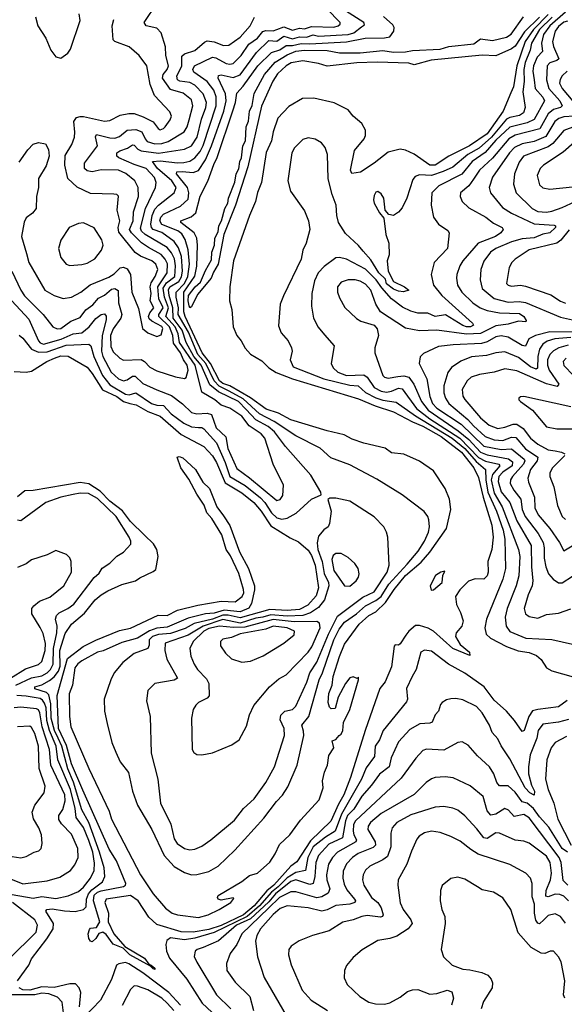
# Model space of a CAD drawing. Extents: x 1246230 to 1426786, y 660032 to 763141.
# Tile 48 of 256: x 1280988 to 1284118, y 683850 to 689511. Entities that reach past the tile are written whole.
import ezdxf

# ---------------------------------------------------------------- set-up
doc = ezdxf.new("R2010")
doc.units = 0

msp = doc.modelspace()

# ---------------------------------------------------------------- linework, layer by layer
at = {"layer": '0CON10XD'}
for points in [[(1280941.7, 688065), (1280994.3, 687955), (1281015, 687923.8), (1281122, 687815), (1281178.5, 687745), (1281203.4, 687733.4), (1281225, 687734.8), (1281281.8, 687778.2), (1281335, 687799.4), (1281367.9, 687842.1), (1281408.8, 687871.2), (1281440.9, 687909.1), (1281475, 687926.5), (1281515, 687961), (1281535.2, 687965.2), (1281553, 687953), (1281556.3, 687883.7), (1281575.2, 687815), (1281569, 687795), (1281525, 687732.4), (1281509.4, 687695), (1281511.3, 687631.3), (1281525, 687602), (1281564, 687564), (1281585, 687553.3), (1281685, 687557.1), (1281705, 687545.4), (1281735, 687513.3), (1281775, 687491.6), (1281883.1, 687456.9), (1281935, 687448.6), (1281945, 687454), (1281955.2, 687495), (1281949.8, 687525), (1281929.2, 687555), (1281912.5, 687595), (1281871.2, 687651.2), (1281867.3, 687695), (1281849, 687745), (1281787.7, 687805), (1281786.7, 687815), (1281812.5, 687855), (1281787, 687905), (1281781, 687975), (1281835.9, 688055), (1281836.7, 688106.7), (1281824.5, 688134.5), (1281801, 688161), (1281728.4, 688201.6), (1281688.5, 688228.5), (1281629.8, 688285), (1281618.4, 688305), (1281638.9, 688355), (1281641.7, 688405), (1281670.2, 688495), (1281668.9, 688545), (1281649.1, 688585), (1281597, 688627), (1281555, 688646.1), (1281455, 688648.1), (1281405, 688635.8), (1281375, 688641.2), (1281360, 688655), (1281360, 688685), (1281434.3, 688785), (1281423.3, 688836.7), (1281429.5, 688850.5), (1281505, 688831), (1281535, 688829.2), (1281561.7, 688838.3), (1281605, 688874.8), (1281655, 688879.8), (1281689.3, 688865), (1281707.9, 688825), (1281720.8, 688810.8), (1281765, 688797.3), (1281805, 688797.9), (1281840.3, 688809.7), (1281933.3, 688866.7), (1281951, 688895), (1281962.1, 688935), (1281983.4, 689015), (1281975, 689050.4), (1281927.7, 689087.7), (1281855, 689109), (1281808.5, 689175), (1281812.4, 689195), (1281836.1, 689225), (1281843.3, 689245), (1281828.4, 689305), (1281826, 689355), (1281800.4, 689435), (1281775, 689462.1), (1281715.4, 689475.4), (1281703.3, 689495), (1281778.4, 689605)], [(1280955, 687488.1), (1281025, 687484.2), (1281055, 687489.2), (1281144.4, 687545), (1281188.6, 687565), (1281225, 687577.3), (1281265.3, 687575.3), (1281375, 687512.4), (1281405, 687477.4), (1281463.1, 687383.1), (1281545, 687343.4), (1281585, 687316.4), (1281620.5, 687305), (1281657, 687297), (1281725, 687258.7), (1281795, 687230.8), (1281915, 687126.8), (1282045, 687056.7), (1282095, 687002.5), (1282118.5, 686965), (1282168.4, 686848.4), (1282265, 686790.2), (1282334, 686735), (1282375, 686686.1), (1282431.5, 686601.5), (1282541.2, 686531.2), (1282589, 686509), (1282645, 686460.5), (1282665, 686430.6), (1282686.3, 686375), (1282705.4, 686245), (1282691.8, 686198.2), (1282643.5, 686145), (1282595, 686119.2), (1282525, 686114.2), (1282425, 686119.1), (1282255, 686072.3), (1282185, 686087.4), (1282155, 686087.1), (1282095, 686064), (1281990.7, 686039.3), (1281938.7, 686011.3), (1281855, 685981.5), (1281785, 685977), (1281751.6, 685965), (1281731.9, 685945), (1281731.4, 685915), (1281723.5, 685896.5), (1281645, 685866.1), (1281580.8, 685815), (1281530.9, 685755), (1281511.2, 685715), (1281473.6, 685605), (1281474.5, 685535.5), (1281491.1, 685465), (1281518.1, 685355), (1281539.8, 685299.8), (1281565.6, 685245), (1281612.3, 685182.3), (1281635.3, 685075), (1281664.1, 684995), (1281746.1, 684856.1), (1281818.2, 684705), (1281875, 684642.5), (1281935, 684607.8), (1281975, 684594.7), (1282005, 684595.9), (1282075, 684613.2), (1282127.8, 684645), (1282225, 684737.3), (1282390.4, 684919.6), (1282463.1, 685016.9), (1282497.8, 685052.2), (1282529.6, 685100.4), (1282582, 685225), (1282619.8, 685395), (1282619.5, 685419.5), (1282608.7, 685455), (1282650, 685505), (1282709.1, 685715), (1282728, 685755), (1282793.7, 685946.3), (1282823.1, 686006.9), (1282853.6, 686046.4), (1282923.7, 686095), (1282975, 686141.4), (1283035, 686171.8), (1283065, 686194.6), (1283108.3, 686265), (1283215, 686380.7), (1283278.6, 686455), (1283315, 686512.5), (1283336.4, 686565), (1283342.1, 686595), (1283338.8, 686635), (1283332.5, 686655), (1283312.3, 686682.3), (1283185, 686779.5), (1283039.6, 686869.6), (1282885, 686952.4), (1282775, 686991.3), (1282715, 687047.6), (1282575, 687118.9), (1282451, 687201), (1282364.9, 687244.9), (1282271, 687331), (1282191.7, 687375), (1282134.7, 687404.7), (1282104.9, 687434.8), (1282057.2, 687535), (1282012.2, 687585), (1281957, 687715), (1281899.1, 687815), (1281900.5, 687855), (1281886.5, 687915), (1281886, 687945), (1281935, 687993.9), (1281954.1, 688035), (1281962.6, 688105), (1281956.8, 688186.8), (1281937.8, 688247.8), (1281919.1, 688279.1), (1281896.1, 688296.1), (1281803.8, 688333.8), (1281792.6, 688355), (1281798.5, 688375), (1281815, 688393), (1281912.2, 688437.8), (1281955, 688479.2), (1281960.3, 688515), (1281951.5, 688545), (1281888.2, 688625), (1281891.5, 688635), (1281922.2, 688637.8), (1281985, 688631.3), (1282015, 688643.9), (1282055.4, 688705), (1282089.6, 688785), (1282160.4, 688985), (1282173.5, 689045), (1282169.7, 689085), (1282127.9, 689175), (1282130.1, 689189.9), (1282145, 689193.7), (1282215, 689179.1), (1282255, 689194.4), (1282347.9, 689322.1), (1282419.3, 689390.7), (1282465, 689387.1), (1282505, 689415.4), (1282555, 689400.8), (1282595, 689412.8), (1282635, 689409.3), (1282675, 689423), (1282705, 689416.6), (1282875.1, 689424.9), (1282907.9, 689435), (1282951.3, 689468.7), (1282968.8, 689481.2), (1282965.4, 689495), (1282838.5, 689575)], [(1280983.8, 687696.2), (1281005, 687680), (1281056.1, 687616.1), (1281095, 687599.9), (1281145, 687601.8), (1281255, 687639.7), (1281385, 687645.4), (1281396, 687636), (1281413.7, 687575), (1281464.1, 687465), (1281505, 687412), (1281595, 687357.9), (1281616, 687354), (1281655, 687365.2), (1281745, 687303.8), (1281775, 687294.2), (1281815, 687292.8), (1281858.9, 687245), (1281931.8, 687191.8), (1281975, 687169.9), (1282015, 687165.9), (1282035, 687165.7), (1282045, 687158.8), (1282118.9, 687078.9), (1282168.8, 686965), (1282195, 686884.4), (1282282.8, 686832.8), (1282371.5, 686761.5), (1282396.8, 686735), (1282435, 686676), (1282465, 686647.1), (1282495, 686638.9), (1282525.2, 686644.8), (1282576.9, 686673.1), (1282665, 686754.3), (1282720, 686780), (1282718.8, 686795), (1282661.3, 686891.3), (1282515, 687056.8), (1282451.7, 687141.7), (1282415, 687171.8), (1282345, 687209.9), (1282289.6, 687269.6), (1282245, 687315.3), (1282131, 687371), (1282080.5, 687410.5), (1282030.6, 687525), (1281989.3, 687575), (1281944.1, 687655), (1281922, 687725), (1281869.6, 687795), (1281868.4, 687855), (1281846.7, 687925), (1281843.4, 687956.6), (1281851.4, 687975), (1281903.1, 688005), (1281917.9, 688032.1), (1281923.4, 688065), (1281918.3, 688148.3), (1281899.5, 688199.5), (1281875.6, 688235.6), (1281805, 688286.8), (1281755, 688305.2), (1281744.8, 688315), (1281741.2, 688335), (1281748, 688385), (1281765, 688421.4), (1281785, 688444.8), (1281875.9, 688515), (1281886.3, 688546.3), (1281862.7, 688585), (1281779.5, 688655), (1281750, 688695), (1281795, 688699.8), (1281895, 688687.4), (1281930.6, 688689.4), (1281965, 688696.3), (1281995, 688715.6), (1282025, 688752.3), (1282042.4, 688787.6), (1282117.7, 689015), (1282116.6, 689066.6), (1282102.8, 689105), (1282065, 689155.2), (1281988.2, 689208.2), (1281983.1, 689225), (1281991.4, 689245), (1282095, 689294.8), (1282115, 689291.7), (1282175, 689259.1), (1282195, 689254.8), (1282215, 689259.4), (1282259.5, 689305), (1282305, 689370), (1282354.2, 689405), (1282385, 689442.6), (1282402.1, 689447.9), (1282445, 689446.6), (1282466.2, 689455), (1282505, 689470.1), (1282555, 689449.6), (1282595, 689461.9), (1282625, 689457.8), (1282665, 689471.9), (1282792.2, 689467.8), (1282818.6, 689475), (1282828.9, 689485), (1282828.5, 689495), (1282753.5, 689573.5)], [(1281077.6, 689527.6), (1281091.9, 689475), (1281138.8, 689405), (1281167.5, 689335), (1281195, 689297.5), (1281225, 689290), (1281265, 689317.5), (1281278.8, 689341.2), (1281334.3, 689505), (1281329.5, 689545)], [(1284025, 689539.4), (1283939.7, 689455), (1283893, 689385), (1283845.3, 689245), (1283825.5, 689125), (1283810.3, 689090.3), (1283766.1, 688985), (1283673.4, 688855), (1283572.3, 688785), (1283454.1, 688725.9), (1283375.3, 688675), (1283343.8, 688673.8), (1283255, 688737.8), (1283205, 688760.8), (1283175, 688765.7), (1283105, 688749.2), (1283024.3, 688685), (1282945.5, 688634.5), (1282896.4, 688626.4), (1282889.1, 688645), (1282910.9, 688759.1), (1282966.4, 688825), (1282975.5, 688845), (1282974.6, 688874.6), (1282954, 688914), (1282905, 688955.4), (1282875, 688993.1), (1282795, 689032.7), (1282678.8, 689058.8), (1282613, 689057), (1282535, 689012.3), (1282472, 688945), (1282444.7, 688865), (1282435.6, 688814.4), (1282403.9, 688746.1), (1282376.8, 688575), (1282353.8, 688516.2), (1282343.5, 688465), (1282308.9, 688385), (1282216.2, 688125), (1282194.7, 687975), (1282193.8, 687893.8), (1282206.5, 687845), (1282215.4, 687745), (1282235, 687694.2), (1282260.5, 687665), (1282283.1, 687623.1), (1282315, 687587.5), (1282380.1, 687550.1), (1282419.9, 687509.9), (1282462, 687482), (1282555, 687446.1), (1282935, 687330.3), (1283030.4, 687290.4), (1283135, 687256.3), (1283245, 687197.9), (1283305, 687173.4), (1283409, 687115), (1283526.1, 687025), (1283598.4, 686935), (1283625, 686879.3), (1283651.1, 686765), (1283701, 686605), (1283708.7, 686535), (1283700.5, 686465), (1283677.7, 686395), (1283680, 686335), (1283675, 686314), (1283655, 686294.4), (1283605, 686295.6), (1283567.3, 686282.7), (1283517.6, 686232.4), (1283493.1, 686195), (1283497.8, 686147.8), (1283521.7, 686101.7), (1283535.5, 686055), (1283527.9, 686025), (1283496.9, 685985), (1283492.9, 685965), (1283518.6, 685918.6), (1283572.1, 685875), (1283575.3, 685854.7), (1283476.4, 685895), (1283365, 685995.8), (1283335, 686012.9), (1283285, 686027.8), (1283262, 686028), (1283224, 685996), (1283206.8, 685973.2), (1283175, 685922.5), (1283165, 685914.2), (1283145, 685916.7), (1283140.6, 685909.4), (1283125, 685790), (1283088.6, 685705), (1283057.8, 685665), (1282973.6, 685425), (1282889.6, 685155), (1282851, 685055), (1282819.3, 685000.7), (1282775, 684902.6), (1282659.6, 684790.4), (1282580.4, 684669.6), (1282546.1, 684643.9), (1282448.8, 684535), (1282407.9, 684502.1), (1282335, 684415.5), (1282274.6, 684365), (1282145, 684302.7), (1282075, 684280.2), (1281985, 684265.1), (1281915, 684266.3), (1281775, 684309.5), (1281730.4, 684350.4), (1281668.9, 684445), (1281625, 684476.7), (1281484.8, 684455.2), (1281476.2, 684435), (1281497.9, 684375), (1281496, 684325), (1281528.4, 684255), (1281592.8, 684182.8), (1281704.5, 684115), (1281730.2, 684080.2), (1281743.3, 684075), (1281765, 684058), (1281765, 684051.2), (1281755, 684054.6), (1281739.4, 684069.4), (1281620.4, 684135), (1281582.9, 684172.9), (1281525, 684196.8), (1281485, 684251.8), (1281465, 684264.5), (1281442.9, 684257.1), (1281425, 684228), (1281405, 684210), (1281395, 684212.5), (1281385, 684228.8), (1281380.7, 684255), (1281388.8, 684281.2), (1281395, 684287.3), (1281428.9, 684291.1), (1281448.7, 684325), (1281411.2, 684445), (1281415, 684477.4), (1281433.9, 684495), (1281455, 684503.2), (1281585, 684527.6), (1281596.5, 684535), (1281597.3, 684545), (1281544.8, 684675), (1281502, 684742), (1281350.5, 685080.5), (1281285, 685233.2), (1281257.1, 685337.1), (1281211.6, 685435), (1281202.6, 685625), (1281262.2, 685837.8), (1281352.2, 685907.8), (1281425, 685944), (1281560.9, 685999.1), (1281625, 686012), (1281782.6, 686087.4), (1281835, 686085.9), (1281894.5, 686115.5), (1282012.1, 686145), (1282145, 686168.2), (1282226.2, 686163.8), (1282266.1, 686195), (1282274.9, 686215), (1282274.6, 686235), (1282247.3, 686327.3), (1282198.5, 686428.5), (1282174.3, 686464.3), (1282148.5, 686548.5), (1282092.4, 686642.4), (1282063, 686675), (1282048.7, 686718.7), (1282005, 686782.3), (1281959.5, 686869.5), (1281913.2, 686935), (1281892.5, 686995), (1281905, 687000), (1281925, 686992.5), (1281997.5, 686925), (1282041, 686851), (1282077.6, 686815), (1282121, 686711), (1282158.5, 686658.5)], [(1284125, 689554.3), (1284035.3, 689475), (1283997.4, 689425), (1283985.9, 689375.9), (1283993, 689327), (1283962.2, 689295), (1283940.2, 689245), (1283937.2, 689215), (1283944.2, 689165), (1283950.4, 689115), (1283994.2, 689065), (1284004.2, 689045), (1283945, 688936.5), (1283905, 688917.2), (1283805, 688893.6), (1283725, 688817.9), (1283663.4, 688746.6), (1283587.9, 688695), (1283528.1, 688621.9), (1283396.2, 688555), (1283356, 688515), (1283352.3, 688445), (1283366.4, 688375), (1283395, 688335.7), (1283447.9, 688297.9), (1283456, 688285), (1283445.5, 688195), (1283369.4, 688115), (1283352.4, 688045), (1283365.2, 687985), (1283413.2, 687925), (1283589.5, 687765), (1283595.7, 687755), (1283579.1, 687745), (1283555, 687744.6), (1283535, 687752.2), (1283435, 687813.1), (1283375, 687804.6), (1283332.6, 687822.6), (1283275, 687823.5), (1283235, 687834.2), (1283187.8, 687857.8), (1283125, 687905.9), (1283068.8, 687968.8), (1283036.9, 688015), (1282975, 688075.6), (1282865, 688133.4), (1282825, 688143.9), (1282805, 688142.1), (1282737.7, 688092.3), (1282703.9, 688056.1), (1282681.4, 688008.6), (1282667.1, 687937.1), (1282664.6, 687864.6), (1282675.6, 687795), (1282703.8, 687743.8), (1282739.1, 687699.1), (1282794.4, 687635), (1282777.1, 687535), (1282789.6, 687509.6), (1282815.4, 687485), (1282865, 687464.6), (1282965, 687469.4), (1282985.1, 687455.1), (1283025, 687395.2), (1283065.9, 687374.1), (1283095, 687370.1), (1283125, 687374.9), (1283165, 687391.3), (1283185, 687387.6), (1283267.9, 687275), (1283345, 687215.1), (1283516.8, 687105), (1283625, 686993.8), (1283665, 686972.5), (1283741.2, 686955), (1283747.3, 686945), (1283704.5, 686895.5), (1283697.2, 686865), (1283715, 686788.4), (1283760.5, 686710.5), (1283853.9, 686465), (1283861.5, 686425), (1283855.8, 686314.2), (1283840, 686255), (1283788.5, 686125), (1283777.3, 686075), (1283783.8, 686025), (1283804.2, 685994.2), (1283896.2, 685955), (1284045, 685948.2), (1284165, 685920.5)], [(1280942.9, 687895), (1281039.7, 687789.7), (1281095.3, 687665), (1281105, 687653.4), (1281125, 687645.6), (1281226.7, 687673.3), (1281295, 687703.9), (1281345, 687709.4), (1281386.8, 687745), (1281425, 687792.5), (1281455, 687815.3), (1281475, 687820), (1281485, 687806.7), (1281485.2, 687785.2), (1281461.4, 687695), (1281457.6, 687605), (1281465, 687574.7), (1281513, 687485), (1281555, 687446.8), (1281585, 687434.3), (1281605, 687440.3), (1281635, 687461.3), (1281650.7, 687460.7), (1281695, 687420), (1281775, 687383.2), (1281860.7, 687350.7), (1281922.9, 687302.9), (1281975, 687252.7), (1282005, 687245.2), (1282065, 687248.9), (1282090.4, 687240.4), (1282117.2, 687165), (1282172.9, 687112.9), (1282184.1, 687045), (1282235, 686929.8), (1282307.4, 686877.4), (1282465, 686746.4), (1282485, 686751.4), (1282499.1, 686775), (1282503.1, 686835), (1282445.3, 686955), (1282396.2, 687105), (1282375, 687129.8), (1282306.6, 687176.6), (1282265, 687231.2), (1282195, 687276.9), (1282145, 687294.2), (1282109.8, 687325), (1282035, 687368.9), (1281996.5, 687525), (1281905.6, 687655), (1281898.3, 687705), (1281880.6, 687745), (1281826.7, 687805), (1281841.9, 687855), (1281819.1, 687915), (1281812.9, 687967.1), (1281831.6, 687998.4), (1281880, 688035), (1281883.9, 688095), (1281877.4, 688135), (1281860.9, 688170.9), (1281835, 688201.5), (1281707.8, 688275), (1281687.9, 688295), (1281682.5, 688312.5), (1281710.3, 688425), (1281768.4, 688545), (1281771.8, 688575), (1281763.1, 688603.1), (1281715.2, 688655), (1281645, 688678.4), (1281557.3, 688717.3), (1281546, 688725), (1281546, 688745), (1281562.7, 688757.3), (1281607.6, 688772.4), (1281635, 688791.8), (1281645, 688790), (1281666.6, 688766.6), (1281686.3, 688756.3), (1281785, 688742.8), (1281935, 688765.6), (1281975, 688786.2), (1282006.9, 688835), (1282032.1, 688937.9), (1282057.8, 689005), (1282061.7, 689035), (1282041.2, 689085), (1281993.9, 689133.9), (1281965, 689149.4), (1281907.2, 689157.2), (1281895.2, 689165.2), (1281891.1, 689185), (1281919.3, 689245), (1281919.3, 689300.7), (1281935, 689314.8), (1281995, 689333.5), (1282049.1, 689380.9), (1282065, 689388.1), (1282105, 689383.8), (1282158, 689362), (1282189.4, 689365), (1282255, 689410.4), (1282312.5, 689475), (1282336.2, 689525)], [(1281025.9, 688165.9), (1281040.5, 688115), (1281131.9, 687955), (1281185, 687925.5), (1281237.5, 687907.5), (1281285, 687915.5), (1281339.4, 687945), (1281393.5, 687986.5), (1281500.2, 688029.8), (1281530.4, 688049.6), (1281565, 688083.8), (1281585, 688087.3), (1281605, 688078.8), (1281624.1, 688045), (1281631.2, 687945), (1281670.7, 687850.7), (1281694.3, 687735), (1281725, 687710), (1281775, 687689.2), (1281801.3, 687698.7), (1281810.9, 687735), (1281805, 687746.5), (1281746.9, 687776.9), (1281731.7, 687791.7), (1281727.5, 687805), (1281734.6, 687825), (1281758.8, 687855), (1281737.4, 687895), (1281744.1, 687935.9), (1281737.9, 687975), (1281742.4, 687997.6), (1281766.7, 688033.3), (1281781, 688075), (1281770.2, 688105), (1281746.2, 688125), (1281681.5, 688151.5), (1281652.1, 688172.1), (1281558.2, 688288.2), (1281553, 688315), (1281562.3, 688355), (1281547.9, 688415), (1281555, 688496.2), (1281545, 688505.8), (1281527.9, 688507.9), (1281395, 688512.1), (1281317.6, 688547.6), (1281265, 688597.5), (1281247.1, 688675), (1281249.8, 688730.2), (1281286.7, 688793.3), (1281302.1, 688835), (1281305.4, 688864.6), (1281299.7, 688925), (1281315, 688948), (1281335, 688954.7), (1281355, 688953.2), (1281475, 688926.5), (1281505, 688931.1), (1281565, 688961.4), (1281615, 688971.2), (1281645, 688971.2), (1281697.9, 688952.1), (1281754.1, 688924.1), (1281783.1, 688885), (1281795, 688878.1), (1281815, 688884.6), (1281824.4, 688895), (1281853.1, 688935), (1281859.4, 688955), (1281850.2, 688980.2), (1281762.7, 689075), (1281737.9, 689137.9), (1281718.5, 689245), (1281675, 689304.2), (1281616, 689355), (1281534.6, 689384.6), (1281524.3, 689395), (1281518.5, 689475), (1281528.2, 689511.8)], [(1282158.5, 686658.5), (1282195, 686602.7), (1282251.7, 686451.7), (1282303.5, 686355), (1282337, 686255), (1282337.7, 686232.3), (1282319, 686155), (1282305, 686127.4), (1282255, 686105.6), (1282163.5, 686116.5), (1282105, 686099.3), (1282055, 686094.9), (1281955, 686071), (1281835, 686018.5), (1281775, 686012), (1281732.9, 685997.1), (1281665, 685955.5), (1281575, 685930.3), (1281467.8, 685882.2), (1281435, 685874.6), (1281345, 685825.5), (1281321.7, 685808.3), (1281305.2, 685785), (1281291.4, 685685), (1281271.3, 685635), (1281273.9, 685505), (1281282.3, 685445), (1281385, 685205.5), (1281501.5, 684961.5), (1281515.3, 684915), (1281682.5, 684595), (1281755, 684484.7), (1281825, 684403.3), (1281864.8, 684374.8), (1281895, 684364.3), (1282015, 684350.2), (1282070.6, 684365), (1282134.6, 684395), (1282200.9, 684435), (1282217.7, 684457.7), (1282215, 684462.5), (1282145, 684449.5), (1282128.8, 684455), (1282123.8, 684465), (1282128.8, 684475), (1282265, 684556.9), (1282308.7, 684591.3), (1282355, 684604.4), (1282425, 684666.9), (1282456.4, 684715), (1282480.6, 684769.4), (1282540.8, 684825), (1282600.8, 684909.2), (1282707.8, 685025), (1282732.5, 685095), (1282728.8, 685135), (1282740, 685185), (1282756.7, 685225), (1282765, 685280), (1282792.5, 685325), (1282782.5, 685365), (1282805, 685372.5), (1282823.9, 685396.1), (1282835, 685402.9), (1282845, 685424), (1282849.4, 685470.6), (1282885, 685544.2), (1282935.5, 685715.5), (1282935, 685730), (1282927.5, 685722.5), (1282905, 685732.5), (1282885, 685727.5), (1282860, 685695), (1282818.8, 685615), (1282800, 685550), (1282778.3, 685548.3), (1282767.5, 685557.5), (1282760, 685585), (1282765, 685637.5), (1282783.3, 685685), (1282789.5, 685735), (1282825, 685848.8), (1282855, 685921.2), (1282938.9, 686035), (1282995, 686084.5), (1283034, 686106), (1283090.1, 686159.9), (1283139.8, 686235), (1283205.5, 686315), (1283295, 686391.4), (1283345, 686449), (1283440.5, 686585), (1283465.6, 686695), (1283457.3, 686755), (1283432.1, 686815), (1283365, 686916.9), (1283285, 686972.9), (1283195, 687013.1), (1283125, 687020.6), (1283087.3, 687047.3), (1282965, 687075.7), (1282898.3, 687098.3), (1282853.2, 687123.2), (1282755, 687146.4), (1282545, 687210.8), (1282475, 687248.1), (1282405, 687272.2), (1282315, 687335.9), (1282195.5, 687405.5), (1282155, 687420), (1282136.2, 687435), (1282084.4, 687535), (1282037, 687595), (1281939.1, 687805), (1281931.9, 687831.9), (1281930.2, 687945), (1281993.6, 688036.4), (1282006.1, 688093.9), (1282010.2, 688215), (1282005.3, 688255), (1281991.2, 688285), (1281914.6, 688345), (1281914.6, 688355), (1281973, 688377), (1281999.3, 688400.7), (1282025, 688495.8), (1282068.3, 688581.7), (1282102.8, 688677.2), (1282122, 688718), (1282212.6, 688987.4), (1282227.6, 689035), (1282235, 689088.1), (1282272.2, 689127.8), (1282356.8, 689245), (1282435, 689321.9), (1282482.2, 689337.8), (1282518.8, 689361.2), (1282555, 689361.5), (1282605, 689373.2), (1282655, 689371.1), (1282865, 689383.1), (1282973.8, 689405), (1283085, 689406.2), (1283115, 689412.4), (1283138.4, 689445), (1283138.9, 689465), (1283131.3, 689481.3), (1283078.7, 689528.7)], [(1283974.5, 689525), (1283889.3, 689440.7), (1283835, 689357.8), (1283815, 689342.3), (1283725, 689303.1), (1283645, 689306.1), (1283351.8, 689278.2), (1283255, 689251.4), (1283225, 689261.1), (1283042.9, 689267.1), (1282925, 689263.2), (1282755, 689242.7), (1282705, 689259.1), (1282615, 689274.8), (1282547.5, 689262.5), (1282519.2, 689245), (1282469.9, 689200.1), (1282442.2, 689157.8), (1282377.3, 689012.7), (1282299.6, 688665), (1282228.3, 688445), (1282160, 688275), (1282127.8, 688105), (1282100.6, 688059.4), (1282088.2, 688025), (1282008.8, 687931.2), (1281975, 687860), (1281965, 687854.3), (1281960.9, 687865), (1281955.2, 687895), (1281958.5, 687925)], [(1281958.5, 687925), (1281995.3, 687975), (1282027.6, 688002.4), (1282055, 688069.5), (1282089.4, 688130.6), (1282092.4, 688175), (1282107.1, 688215), (1282109.1, 688255), (1282128.3, 688291.7), (1282131.2, 688325), (1282146.6, 688353.4), (1282166.8, 688425), (1282184.5, 688455), (1282188.5, 688485), (1282224.1, 688575.9), (1282231.5, 688625), (1282246.2, 688653.8), (1282252.7, 688695), (1282262.9, 688717.1), (1282270.8, 688785), (1282284.5, 688815), (1282289.7, 688895), (1282302.2, 688927.8), (1282307.8, 688985), (1282323.1, 689016.9), (1282335, 689085.3), (1282395, 689194.7), (1282455, 689266.7), (1282525, 689308.2), (1282575, 689328.8), (1282625.2, 689334.8), (1282755, 689332.8), (1282825, 689320.7), (1282945, 689320.7), (1283075, 689334.2), (1283135, 689324.3), (1283205, 689326.3), (1283245, 689333.4), (1283405, 689340.6), (1283453.8, 689356.2), (1283597.7, 689372.3), (1283635, 689400), (1283705, 689391.8), (1283785, 689409.7), (1283812.4, 689427.6), (1283882.7, 689527.3)], [(1284135, 689501.4), (1284115, 689495.5), (1284085, 689471.5), (1284065, 689444.6), (1284049.7, 689385), (1284056, 689356), (1284086.3, 689285), (1284074.5, 689275), (1284035, 689261.6), (1284018.6, 689245), (1284014.5, 689165), (1284029.2, 689115), (1284092.5, 689045), (1284105.2, 689014.8), (1284094.8, 689005.2), (1284055, 688993.3), (1284025, 688969.8), (1283977, 688883), (1283835, 688846.7), (1283798.9, 688825), (1283705, 688714.3), (1283630.3, 688645), (1283595.4, 688594.6), (1283569.7, 688555), (1283521.5, 688515), (1283519.5, 688495), (1283531.1, 688465), (1283568.7, 688428.7), (1283666.1, 688376.1), (1283711.5, 688341.5), (1283760, 688315), (1283765.7, 688305), (1283752.2, 688285), (1283722.7, 688265), (1283622.5, 688225), (1283534.2, 688125), (1283516.4, 688095), (1283500.5, 688045), (1283497.2, 688025), (1283504.6, 687985), (1283529.2, 687945), (1283592.8, 687882.8), (1283634.5, 687854.5), (1283675, 687837.8), (1283745, 687825.1), (1283860.7, 687820.7), (1283884.5, 687805), (1283898, 687782), (1283895.8, 687774.2), (1283855, 687777.3), (1283795, 687760.4), (1283725, 687751.4), (1283635.7, 687705.7), (1283555, 687703), (1283385, 687725.6), (1283285, 687722.4), (1283205, 687736.9), (1283061.2, 687831.2), (1283035.3, 687875.3), (1283005, 687955.4), (1282975, 687990.8), (1282945, 688008.2), (1282914.7, 688015.3), (1282875, 688014.6), (1282835, 688001.5), (1282814.6, 687975.4), (1282813.8, 687945), (1282825, 687911.2), (1282855.4, 687855.4), (1282923.4, 687793.4), (1282948.3, 687778.3), (1283024.5, 687754.5), (1283042.7, 687732.7), (1283048.9, 687695), (1283028.6, 687625), (1283029.4, 687595), (1283074, 687465), (1283084.8, 687454.8), (1283105, 687449.7), (1283160.2, 687459.8), (1283195, 687462.9), (1283225, 687454.7), (1283252.1, 687415), (1283297, 687315), (1283334.9, 687265), (1283507.7, 687147.7), (1283568, 687098), (1283635, 687025.1), (1283675, 687008.8), (1283796.2, 686986.2), (1283819.2, 686969.2), (1283817.4, 686945), (1283765, 686909), (1283742.1, 686885), (1283737.9, 686855), (1283755, 686796.9), (1283804.1, 686734.1), (1283845, 686629.4), (1283927.5, 686487.5), (1283928.3, 686365), (1283935.8, 686284.2), (1283933.2, 686255), (1283910.2, 686205), (1283886.1, 686125), (1283894.5, 686095), (1283915, 686078.8), (1283965, 686070.4), (1284015, 686090.4), (1284085, 686099.6), (1284155, 686123.3)], [(1284048.4, 689525), (1283975.7, 689455), (1283928.8, 689375), (1283921.2, 689335), (1283892.3, 689265), (1283884.2, 689225), (1283886.5, 689155), (1283878.8, 689095), (1283891.8, 689005), (1283883.4, 688975), (1283860.7, 688959.3), (1283805, 688949), (1283785, 688938), (1283698.6, 688835), (1283628.4, 688771.5), (1283563, 688735), (1283476.5, 688663.5), (1283422.3, 688637.7)], [(1284133.1, 689215), (1284105, 689188.5), (1284093, 689167), (1284090.5, 689145), (1284104.8, 689115), (1284206.8, 688995)], [(1284175, 688955.4), (1284115, 688952.1), (1284086.6, 688943.4), (1284063.7, 688925), (1284010.5, 688839.5), (1283945, 688810.4), (1283875, 688797), (1283831.9, 688775), (1283803.5, 688745), (1283704.7, 688605), (1283686.2, 688546.2), (1283693.8, 688515), (1283761.5, 688431.5), (1283815, 688397.9), (1283945, 688337), (1284059.1, 688329.1), (1284067.5, 688325), (1284066.2, 688315), (1284035, 688285.5), (1283995, 688276.7), (1283945, 688255.7), (1283875, 688251.1), (1283815, 688233.6), (1283724.5, 688195), (1283693.9, 688175), (1283655, 688121.9), (1283637.2, 688075), (1283633.2, 688015), (1283644.6, 687965), (1283715, 687907.4), (1283795.7, 687885.7), (1283859, 687891), (1283895, 687885.6), (1284095, 687801), (1284165, 687785.8)], [(1284265, 688929), (1284115, 688873.8), (1284051, 688799), (1284025, 688779), (1283883.8, 688726.2), (1283857.9, 688692.1), (1283830.6, 688625), (1283826, 688565), (1283840, 688515), (1283932.2, 688425), (1283965, 688406.9), (1284015, 688403.9), (1284045, 688410.5), (1284105, 688430.6), (1284205, 688476.7)], [(1280985, 688691.9), (1281035, 688762.9), (1281065, 688794), (1281095, 688804.2), (1281135, 688796), (1281152.5, 688765), (1281156.9, 688725), (1281139.8, 688670.2), (1281095, 688597.5), (1281095.6, 688545), (1281083.3, 688495), (1281081.4, 688425), (1281061.3, 688398.7), (1281025, 688371.4), (1281013.1, 688346.9), (1280998.9, 688265), (1281025.9, 688165.9)], [(1283422.3, 688637.7), (1283355, 688614.5), (1283285, 688618.4), (1283260.5, 688609.5), (1283247.9, 688592.1), (1283212.7, 688485), (1283185, 688428), (1283165, 688404.2), (1283135, 688385.8), (1283110, 688390), (1283087.1, 688415), (1283079.6, 688485), (1283065, 688509.4), (1283045, 688522), (1283035, 688518.8), (1283025, 688500), (1283020.5, 688475), (1283024.4, 688455), (1283055, 688400), (1283079.7, 688369.7), (1283091.1, 688275), (1283108.2, 688225), (1283111.1, 688158.9), (1283100, 688125), (1283106.2, 688065), (1283135.5, 688005), (1283200, 687975), (1283223.8, 687955), (1283193.1, 687946.9), (1283165, 687949.8), (1283135, 687960.7), (1283095, 687991.6), (1283089.5, 688019.5), (1283052.5, 688055), (1283005, 688130.8), (1282960.7, 688179.3), (1282935, 688211.8), (1282860.5, 688280.5), (1282820, 688345), (1282810, 688385), (1282807.1, 688445), (1282783.7, 688505), (1282760, 688595), (1282755.7, 688735), (1282743.8, 688775), (1282722.3, 688802.3), (1282685, 688823.8), (1282645, 688831.2), (1282615, 688821.2), (1282566.6, 688773.4), (1282551.9, 688745), (1282529.2, 688585), (1282543.3, 688525), (1282625, 688411.2), (1282648.2, 688355), (1282654.4, 688305), (1282634.6, 688225), (1282615.3, 688184.7), (1282605.3, 688134.7), (1282504, 687924), (1282485.5, 687875), (1282475, 687750), (1282490.3, 687710.3), (1282531.4, 687665), (1282549.4, 687625), (1282554.4, 687605), (1282542.5, 687555), (1282560, 687515), (1282735, 687445.9), (1282885, 687409.9), (1282933.5, 687405), (1282975, 687367.2), (1283035, 687336.7), (1283075, 687322.5), (1283151.2, 687311.2), (1283262.3, 687232.3), (1283473.6, 687105), (1283545, 687045), (1283610.2, 686970.2), (1283664.7, 686924.7), (1283665.7, 686865), (1283677.7, 686795), (1283727.2, 686685), (1283765.8, 686575), (1283775.1, 686524.9), (1283779.6, 686355), (1283765, 686294.4), (1283670.4, 686065), (1283660.4, 686015), (1283668.2, 685978.2), (1283693.1, 685955), (1283785, 685906.7), (1283852.9, 685882.9), (1283915, 685872.1), (1283957.1, 685855), (1283985, 685833.1), (1284015.3, 685785.3), (1284045, 685766.5), (1284167.8, 685732.2)], [(1284175, 688804.1), (1284111.2, 688748.8), (1283998.5, 688675), (1283978.2, 688655), (1283962.3, 688615), (1283975, 688562), (1283993.6, 688543.6), (1284035, 688536.1), (1284295, 688563.9)], [(1281275, 688097.1), (1281345, 688103.6), (1281375, 688111.1), (1281419.2, 688135), (1281458.1, 688185), (1281468.1, 688215), (1281458.9, 688245), (1281415, 688314), (1281355, 688342.5), (1281325, 688338.1), (1281272.5, 688315), (1281225, 688243.8), (1281210.5, 688195), (1281223.7, 688143.7), (1281253.8, 688105), (1281275, 688097.1)], [(1284145, 688301.9), (1284097, 688243), (1284075, 688225.5), (1283915, 688187.7), (1283835, 688133.1), (1283815.8, 688114.2), (1283800, 688085), (1283785, 687994.2), (1283794.2, 687984.2), (1283815, 687978.7), (1283865, 687983.5), (1283895, 687979.1), (1284039.2, 687929.2), (1284095, 687892.1), (1284125, 687881.6)], [(1284162.3, 687715), (1284035, 687715.3), (1283951.2, 687695), (1283914.2, 687675), (1283895, 687634.5), (1283875, 687638.1), (1283795, 687684.8), (1283755, 687693.1), (1283725, 687686.7), (1283675, 687658.4), (1283641.2, 687648.8), (1283478.3, 687641.7), (1283395, 687630.9), (1283308.8, 687591.2), (1283288.5, 687571.5), (1283282.9, 687535), (1283326.6, 687446.6), (1283344.2, 687345), (1283360, 687305), (1283385, 687276.8), (1283524.4, 687185.6), (1283655, 687058), (1283755, 687039), (1283815, 687042.7), (1283887.7, 686985), (1283890.6, 686975), (1283882.8, 686955), (1283820.4, 686885), (1283808.9, 686865), (1283806.3, 686845), (1283826.8, 686805), (1283866.8, 686755), (1283875.4, 686695), (1283892.3, 686655), (1283966.9, 686556.9), (1283996, 686505), (1284002.5, 686475), (1284000.9, 686415), (1284010.5, 686365), (1284026.7, 686325), (1284053.4, 686293.4), (1284084.1, 686274.1), (1284105, 686272.9), (1284165, 686311.5)], [(1284155, 687682.9), (1284062.9, 687675), (1284018.2, 687661.8), (1283994.3, 687645), (1283974.4, 687615.6), (1283964.9, 687575.1), (1283962.9, 687507.1), (1283955, 687500.9), (1283923.5, 687515), (1283855, 687568.5), (1283775, 687600.8), (1283725, 687596.2), (1283670.7, 687579.3), (1283585, 687571.9), (1283522.9, 687547.1), (1283469.2, 687510.8), (1283447.5, 687482.5), (1283425.7, 687405), (1283424.8, 687365), (1283434.3, 687335), (1283454.3, 687305), (1283562.2, 687212.2), (1283596.2, 687175), (1283663.1, 687115), (1283715, 687095.7), (1283765, 687090.6), (1283815, 687110.5), (1283839.6, 687109.6), (1283895, 687043.4), (1283965.7, 686995), (1283962.3, 686975), (1283923.8, 686925), (1283907.3, 686875), (1283911, 686851), (1283945.8, 686765), (1283947.3, 686705), (1283966.8, 686665), (1284035.2, 686585), (1284090.3, 686505), (1284115, 686458), (1284201.3, 686508.7)], [(1284139.2, 687639.2), (1284086.3, 687623.7), (1284055, 687606.1), (1284035.1, 687584.9), (1284021.3, 687555), (1284021.4, 687525), (1284031.2, 687495), (1284086.1, 687415), (1284077.4, 687402.6), (1284015, 687416.9), (1283845, 687491.6), (1283775, 687504.2), (1283715, 687484.6), (1283630.1, 687469.9), (1283583.1, 687455), (1283560, 687435), (1283530.9, 687385), (1283535, 687346.2), (1283545, 687327.5), (1283635, 687221.2), (1283685, 687178.6), (1283735, 687160.7), (1283775, 687167.4), (1283823.8, 687186.2), (1283845, 687184.8), (1283880.3, 687160.3), (1283923.8, 687105), (1283965, 687071.1), (1284025, 687037.6), (1284065, 687031.6), (1284102, 687025), (1284120, 687015)], [(1284128.8, 687565), (1284111.8, 687545), (1284115, 687521.9), (1284170, 687465)], [(1284155.7, 687285.7), (1283885, 687344), (1283865, 687343.3), (1283856.7, 687335), (1283856.7, 687325), (1283866.2, 687315), (1283935.4, 687265.4), (1284015, 687169.2), (1284075, 687158.1), (1284175, 687158.6)], [(1284121.4, 687005), (1284049.1, 686935), (1284034.6, 686905), (1284033.8, 686885), (1284056.7, 686825), (1284077.9, 686717.9), (1284104.4, 686655), (1284125, 686637.1)], [(1280975.3, 683985), (1281040.8, 684075), (1281055, 684112), (1281144.1, 684225.9), (1281179.3, 684285), (1281181.9, 684315), (1281138.2, 684385), (1281144.4, 684395), (1281175, 684398.9), (1281245, 684386.7), (1281306.4, 684383.6), (1281355, 684395.9), (1281369.6, 684410.4), (1281372.4, 684455), (1281383.8, 684485), (1281402.6, 684507.4), (1281463, 684555), (1281477.4, 684585), (1281473.6, 684635), (1281445.5, 684725), (1281385.1, 684895), (1281345, 684968.8), (1281296.9, 685126.9), (1281264.4, 685204.4), (1281229.6, 685335), (1281209.6, 685380.4), (1281187.4, 685425), (1281167.7, 685495), (1281167.4, 685577.4), (1281155, 685628.9), (1281141.9, 685641.9), (1281075, 685664.2), (1281074.7, 685675), (1281115, 685687.4), (1281158, 685712), (1281185, 685732.1), (1281211.2, 685765), (1281220.3, 685795), (1281217.9, 685885), (1281248.7, 685981.3), (1281284.8, 686035), (1281360.7, 686099.3), (1281421.2, 686175), (1281455.4, 686205), (1281495, 686228.1), (1281575, 686262.7), (1281653.8, 686285), (1281677.8, 686302.2), (1281755, 686337.6), (1281769.5, 686350.5), (1281782.8, 686425), (1281775.9, 686465), (1281757.4, 686497.4), (1281705, 686546.9), (1281624.5, 686625), (1281577.8, 686687.8), (1281505, 686743.6), (1281449.8, 686799.8), (1281385, 686842), (1281335, 686849.2), (1281065, 686804.2), (1281018.1, 686801.9), (1280975, 686768)], [(1280965.9, 685685), (1281055, 685727.1), (1281115, 685738.7), (1281145, 685755.2), (1281164.5, 685775), (1281179.4, 685805), (1281181.3, 685895), (1281200.3, 685985), (1281203, 686025), (1281192.6, 686065), (1281199.7, 686085), (1281215, 686100.3), (1281264.8, 686125.2), (1281299.5, 686150.5), (1281416.4, 686303.6), (1281445, 686328.2), (1281461.8, 686358.2), (1281505, 686386.8), (1281545, 686427.3), (1281585, 686450), (1281625.7, 686495), (1281626.5, 686513.5), (1281616.6, 686535), (1281542.2, 686655), (1281435, 686758.3), (1281384, 686786), (1281335, 686787.8), (1281295, 686781.5), (1281223.5, 686766.5), (1281138.6, 686735), (1280995, 686629.2), (1280975, 686633.6)], [(1281965, 684738.2), (1281995, 684742.9), (1282035, 684759.1), (1282085.6, 684795), (1282221.8, 684908.2), (1282274.8, 684975.2), (1282335, 685031.9), (1282401.9, 685125), (1282452.7, 685215), (1282509.6, 685395), (1282508.4, 685435), (1282484.6, 685485), (1282487.6, 685512.4), (1282511.4, 685535), (1282555.2, 685544.8), (1282575.4, 685565), (1282638.2, 685701.8), (1282656, 685755), (1282695, 685816.7), (1282762.3, 685977.7), (1282815, 686082.4), (1282960.1, 686189.9), (1283025, 686221.7), (1283100, 686335), (1283111.1, 686375), (1283103.3, 686535), (1283096, 686565), (1283080, 686595), (1283025, 686652), (1282885, 686742), (1282805, 686760), (1282770.7, 686759.3), (1282758.3, 686751.7), (1282777.5, 686685), (1282767.5, 686615), (1282760, 686595), (1282735, 686577.5), (1282705, 686542.2), (1282697.2, 686502.8), (1282700.8, 686465), (1282725.3, 686395), (1282737.7, 686327.7), (1282761.7, 686275), (1282764.5, 686255), (1282740.3, 686175), (1282705, 686131), (1282659.2, 686100.8), (1282614.3, 686085.7), (1282525, 686081.5), (1282430.8, 686089.2), (1282385, 686075.1), (1282345, 686070.5), (1282255, 686041.5), (1282155, 686061.7), (1282042.1, 686025), (1281955, 685971.8), (1281824.6, 685925.4), (1281821.8, 685885), (1281832.9, 685835), (1281894.3, 685725), (1281875.8, 685714.2), (1281765, 685694.4), (1281724.2, 685655), (1281717.1, 685595), (1281736.9, 685505), (1281743.3, 685293.3), (1281782.1, 685145), (1281795.9, 685005.9), (1281855.4, 684885), (1281875, 684800.8), (1281893.5, 684775), (1281935, 684745.4), (1281965, 684738.2)], [(1280934.4, 685725.6), (1281020.6, 685779.4), (1281095, 685803.7), (1281115, 685820), (1281133.4, 685885), (1281135.2, 685925), (1281122.4, 685982.4), (1281105, 686015.6), (1281058.2, 686095), (1281057.5, 686125), (1281068.1, 686141.9), (1281102, 686168), (1281160, 686190), (1281240.5, 686255), (1281285.6, 686335), (1281283.8, 686395), (1281275, 686417.5), (1281257, 686437), (1281195, 686458.8), (1281145, 686434.2), (1281055, 686405.7), (1281025, 686382.9), (1280975, 686361.4)], [(1282885, 686254.6), (1282921.4, 686285), (1282934.3, 686305), (1282939.4, 686325), (1282933.1, 686355), (1282914.6, 686384.6), (1282875, 686418.1), (1282835, 686441.4), (1282805, 686441.4), (1282790, 686430), (1282782.3, 686407.7), (1282793.8, 686345), (1282855, 686255.8), (1282885, 686254.6)], [(1283351.7, 686231.7), (1283365, 686232.5), (1283415.5, 686274.5), (1283418.8, 686315), (1283430, 686340), (1283407.5, 686335), (1283376.7, 686315), (1283346.7, 686255), (1283351.7, 686231.7)], [(1282035, 685284.2), (1282095, 685295.7), (1282207.2, 685342.8), (1282248.7, 685371.3), (1282291.1, 685448.9), (1282308.5, 685515), (1282332.9, 685567.1), (1282422.7, 685675), (1282477.8, 685722.2), (1282518.5, 685745), (1282645, 685874.6), (1282665.7, 685905), (1282714.1, 686015), (1282710.7, 686040.7), (1282695, 686050.3), (1282565, 686049.6), (1282445, 686062.8), (1282281.3, 686018.7), (1282215.6, 686015.6), (1282135.3, 686024.7), (1282075, 686010.6), (1282046.2, 685995), (1281983.7, 685935), (1281964.6, 685895), (1281970.7, 685850.7), (1281989.6, 685805), (1282009.6, 685775), (1282061.8, 685721.8), (1282075.4, 685695), (1282076.2, 685623.8), (1282065, 685610.9), (1282015, 685585.6), (1281999.5, 685570.5), (1281984.5, 685545.5), (1281975.8, 685495.8), (1281978, 685315), (1281988, 685298), (1282005, 685286.2), (1282035, 685284.2)], [(1282265, 685817.8), (1282315, 685823.5), (1282386.5, 685853.5), (1282505, 685926.5), (1282564.3, 685975), (1282567.8, 685995), (1282525, 686013.9), (1282445, 686023.8), (1282402.9, 686007.1), (1282255, 685980.8), (1282205, 685958.9), (1282155, 685949.4), (1282140.8, 685935), (1282140.9, 685910.9), (1282169.7, 685869.7), (1282205.5, 685835.5), (1282265, 685817.8)], [(1284133.3, 685596.7), (1284085, 685560.3), (1283965, 685545.7), (1283935, 685536.5), (1283914.3, 685505.7), (1283887.7, 685425), (1283875, 685419.2), (1283831.4, 685481.4), (1283784.4, 685535), (1283715, 685598.2), (1283657.3, 685675), (1283545, 685753.2), (1283452.5, 685805), (1283355, 685880.4), (1283315, 685886.9), (1283293.6, 685875), (1283265.4, 685775), (1283242.7, 685735), (1283211.4, 685665), (1283215.6, 685604.4), (1283211.4, 685588.6), (1283075.7, 685425), (1283055, 685370), (1283029.8, 685335), (1283026.7, 685275), (1282979.7, 685210.3), (1282952.3, 685145), (1282836.2, 684943.8), (1282801.4, 684845), (1282745, 684811.7), (1282675, 684755.8), (1282643.8, 684695), (1282629.8, 684620.2), (1282575, 684607.8), (1282525, 684578.2), (1282473.2, 684525), (1282434.8, 684495), (1282365, 684416.5), (1282295.5, 684354.5), (1282105, 684262.4), (1281995, 684231), (1281935, 684220.9), (1281855, 684231.7), (1281833, 684217), (1281826.6, 684195), (1281831.2, 684155), (1281849.2, 684115), (1281948.1, 683995), (1282037.2, 683857.2), (1282091.8, 683805)], [(1280945, 684481.2), (1281065, 684460.6), (1281115, 684469.8), (1281195, 684458.1), (1281265.6, 684474.4), (1281325, 684498.4), (1281355, 684524), (1281394.7, 684575), (1281415, 684619.2), (1281418.2, 684661.8), (1281407.1, 684725), (1281385, 684792.2), (1281355, 684866.4), (1281312.2, 684925), (1281306.3, 684975), (1281280, 685085), (1281206.8, 685255), (1281197.9, 685335), (1281159.3, 685425), (1281142.7, 685482.7), (1281138.9, 685555), (1281130.5, 685580.5), (1281118.9, 685598.9), (1281105, 685607.5), (1281025, 685622.4), (1280970.8, 685625)], [(1283960.1, 685379.9), (1283921.5, 685285), (1283911, 685215), (1283911.9, 685175), (1283929.3, 685109.3), (1283945.8, 685075), (1283945, 685052.9), (1283920, 685065), (1283893.2, 685095), (1283805, 685261.1), (1283755, 685335.6), (1283735.7, 685375.7), (1283703.2, 685413.2), (1283687.7, 685455), (1283645, 685526.4), (1283612.8, 685562.8), (1283535, 685600), (1283495, 685607.9), (1283465, 685605.5), (1283439.8, 685600.2), (1283415, 685585.8), (1283405.4, 685574.6), (1283394.4, 685535), (1283375, 685514), (1283357.2, 685472.8), (1283345, 685466), (1283288.1, 685461.9), (1283229.9, 685430.1), (1283165, 685360), (1283122.1, 685267.9), (1283111.4, 685215), (1283055, 685173.8), (1283009.9, 685110.1), (1282953.3, 685046.7), (1282908.3, 684971.7), (1282872.3, 684935), (1282860.2, 684905), (1282842.4, 684807.6), (1282765, 684770.3), (1282704.9, 684705.1), (1282690.3, 684665), (1282684.5, 684585.5), (1282674.4, 684545), (1282655, 684538.8), (1282575.5, 684565.5), (1282545, 684556.3), (1282457.2, 684485), (1282420, 684440), (1282315, 684342.2), (1282234.2, 684305), (1282129.3, 684215), (1282042.6, 684177.4), (1282006.9, 684165), (1281996.7, 684155), (1281990.5, 684125), (1282005, 684091.9), (1282119.6, 683905), (1282200.8, 683825)], [(1280935, 684571.2), (1281005, 684542.9), (1281145, 684559.6), (1281218.5, 684581.5), (1281279.9, 684620.1), (1281305, 684651.4), (1281323.1, 684695), (1281321.3, 684745), (1281285, 684827.5), (1281228.6, 684888.6), (1281213.5, 684913.5), (1281213.2, 684935), (1281235, 684970.6), (1281249.1, 685020.9), (1281246.5, 685055), (1281165.8, 685225.8), (1281158.6, 685315), (1281116.9, 685445), (1281103.2, 685525), (1281095, 685543.5), (1281085, 685549.1), (1280995, 685558.5), (1280955.6, 685554.4)], [(1284142.2, 685487.8), (1284085, 685471.7), (1283995, 685460), (1283967.9, 685425), (1283960.1, 685379.9)], [(1280945, 684700.8), (1280995, 684693.1), (1281025, 684700), (1281070, 684725), (1281097.3, 684732.7), (1281110.8, 684745), (1281117.1, 684775), (1281113.5, 684825), (1281098.5, 684865), (1281066.4, 684916.4), (1281060, 684955), (1281073.8, 684995), (1281128.6, 685065), (1281134.5, 685105), (1281099.5, 685205), (1281096.3, 685335), (1281075, 685407.5), (1281055, 685441.9), (1281045, 685448.5), (1280975, 685444.5)], [(1284136, 684724), (1284104.5, 684745), (1284029.2, 684869.2), (1283975, 684927.9), (1283941.4, 684975), (1283905, 685006.1), (1283874.6, 685014.6), (1283835, 685070.5), (1283795, 685106), (1283745, 685106.9), (1283730.4, 685125), (1283712.8, 685175), (1283687.7, 685215), (1283618.5, 685278.5), (1283565, 685340.6), (1283530.6, 685359.4), (1283505, 685355.7), (1283425, 685312.1), (1283325, 685316.9), (1283305, 685310), (1283264.3, 685265.8), (1283180.1, 685149.9), (1282916.8, 684905), (1282907, 684883), (1282903.3, 684845), (1282907.2, 684825), (1282924.2, 684795), (1282919.7, 684785), (1282813.6, 684725), (1282785.2, 684695), (1282763, 684655), (1282750.4, 684595), (1282753.3, 684565), (1282769.6, 684515), (1282760, 684490), (1282725, 684468.4), (1282695, 684462.8), (1282575, 684497.7), (1282545, 684496.3), (1282480.2, 684465), (1282417.8, 684402.2), (1282264.3, 684255), (1282236.1, 684193.9), (1282197.2, 684142.8), (1282176, 684084), (1282178.2, 684045), (1282226.6, 683976.6), (1282310, 683895), (1282331.9, 683815)], [(1284130.7, 685389.3), (1284065, 685355.3), (1284041.2, 685325), (1284018.1, 685255), (1284008.9, 685145), (1284025.2, 685085), (1284056.6, 685006.6), (1284079.8, 684915), (1284157.3, 684765)], [(1284137.9, 684535), (1284111.1, 684561.1), (1284098.9, 684665), (1284088.4, 684695), (1283915, 684921.4), (1283885, 684941.2), (1283829.4, 684929.4), (1283796.6, 684966.6), (1283775, 684975.4), (1283725, 684942.5), (1283695, 684936.9), (1283675, 684962.5), (1283652.2, 685045), (1283576.5, 685106.5), (1283478.3, 685151.7), (1283432.2, 685157.8), (1283375, 685154.6), (1283355, 685146.2), (1283324.4, 685125), (1283255, 685057.2), (1283065, 684947.5), (1283003.5, 684895), (1282990.9, 684875), (1282989.3, 684855), (1283030.6, 684785), (1283031.9, 684765), (1283018.6, 684751.4), (1282933.6, 684716.4), (1282900.7, 684695), (1282865, 684657.1), (1282846.9, 684615), (1282844.2, 684575), (1282851.7, 684541.7), (1282868.2, 684508.2), (1282911.5, 684455), (1282916.9, 684445), (1282914.2, 684435), (1282884.3, 684425.8), (1282805, 684418.5), (1282755, 684394.2), (1282723.6, 684386.4), (1282645.5, 684405.5), (1282525, 684415.7), (1282485, 684401.4), (1282443.4, 684366.6), (1282372.2, 684285), (1282349.6, 684245), (1282343.4, 684213.4), (1282353.5, 684123.5), (1282392.9, 684005), (1282520, 683785)], [(1284142.5, 684445), (1284115, 684472.3), (1284092.3, 684482.3), (1284065, 684484.1), (1284025, 684468.9), (1284011.9, 684471.9), (1284012.7, 684505), (1284038.5, 684565), (1284043.3, 684605), (1284036.1, 684665), (1284015, 684702.5), (1283915, 684776.2), (1283885, 684787.7), (1283835, 684793.2), (1283745, 684834.7), (1283725, 684835.9), (1283675, 684804.3), (1283655, 684806.5), (1283615, 684859.4), (1283545, 684933.1), (1283505.9, 684965.9), (1283477.3, 684977.3), (1283425, 684987.9), (1283375, 684983.9), (1283235, 684938.9), (1283155, 684895.4), (1283127.5, 684865), (1283119.7, 684835), (1283120.7, 684755), (1283100.5, 684699.5), (1283075, 684681.1), (1283000, 684645), (1282975, 684622.2), (1282961.1, 684595), (1282958.5, 684565), (1282966.2, 684535), (1283009.2, 684465), (1283045.5, 684435.5), (1283064.3, 684405), (1283076.1, 684365), (1283072.9, 684355), (1283061.2, 684351.2), (1282985, 684360), (1282954, 684355), (1282905, 684335.3), (1282845, 684321.8), (1282766.7, 684273.3), (1282670, 684245), (1282594.3, 684215), (1282548.6, 684185), (1282534.4, 684165), (1282531.9, 684135), (1282547.9, 684077.9), (1282611.9, 683931.9), (1282662.9, 683875), (1282757.5, 683815)], [(1284125, 684316.5), (1284095, 684354.5), (1284065, 684370), (1284025, 684361.6), (1284000.7, 684335), (1283975, 684312), (1283965, 684316.2), (1283953.9, 684333.9), (1283946, 684375), (1283946.4, 684425), (1283932, 684468), (1283933.1, 684545), (1283923.3, 684575), (1283895.7, 684605), (1283804.7, 684654.7), (1283623.4, 684713.4), (1283579.5, 684739.5), (1283518.3, 684788.3), (1283465, 684814.5), (1283405, 684837.9), (1283355, 684845.6), (1283315, 684836.9), (1283284, 684816), (1283270.5, 684799.5), (1283238.5, 684731.5), (1283212.1, 684655), (1283162.5, 684565), (1283160, 684535), (1283173.4, 684433.4), (1283191.2, 684395), (1283236.4, 684335), (1283242.5, 684315), (1283220, 684285), (1283155, 684242.5), (1283115, 684228.5), (1283045, 684217.5), (1282955, 684163.1), (1282905, 684120), (1282865, 684073.8), (1282854.6, 684045.4), (1282852.1, 684002.1), (1282870, 683965), (1282942.5, 683895), (1282995, 683863.5), (1283032.6, 683852.6), (1283085, 683851.8), (1283115, 683859.2), (1283175, 683890.8), (1283216.4, 683923.6), (1283245, 683934.3), (1283275, 683935.3), (1283345, 683908.6), (1283385, 683912.7), (1283445, 683931.8), (1283471.7, 683921.7), (1283480, 683885), (1283469.7, 683845)], [(1284119.7, 683885), (1284113.1, 683905), (1284120, 683985), (1284099.1, 684095), (1284085, 684124), (1284055, 684156.2), (1284036.4, 684156.4), (1284005, 684142.5), (1283985, 684144.3), (1283927.3, 684177.3), (1283851.5, 684261.5), (1283809.5, 684395), (1283765, 684462.5), (1283711.2, 684495), (1283645, 684509.1), (1283618.6, 684525), (1283545, 684569.4), (1283505, 684580.8), (1283465, 684574), (1283415, 684533.3), (1283406, 684505), (1283404.3, 684445), (1283414.3, 684395), (1283430, 684355), (1283432.9, 684315), (1283409.2, 684165), (1283423.2, 684123.2), (1283473.8, 684075), (1283535, 684051.5), (1283575, 684049.1), (1283642.8, 684032.8), (1283678, 684018), (1283697.5, 683995), (1283704.1, 683974.1), (1283702.5, 683945), (1283653.1, 683866.9), (1283639.5, 683825)], [(1280925, 684110), (1281082.1, 684265), (1281089.5, 684305), (1281074.3, 684335), (1280947, 684435)], [(1281911.8, 683845), (1281845, 683917.5), (1281695, 684030.5), (1281615, 684083.4), (1281595, 684090), (1281556.9, 684083.1), (1281543.6, 684075), (1281515, 683992.2), (1281452, 683875), (1281355.4, 683774.6)], [(1281330.7, 683835), (1281338.6, 683918.6), (1281330, 683945), (1281308.6, 683968.6), (1281275, 683968.8), (1281185, 683946.4), (1281115, 683951.2), (1281045, 683932.3), (1281005, 683934.1), (1280985.2, 683945)], [(1281874.4, 683815), (1281835, 683857.7), (1281804.2, 683885), (1281725, 683933), (1281665, 683955.4), (1281645, 683955.5), (1281624.7, 683935.3), (1281577.4, 683842.6)], [(1281244.3, 683755), (1281232.3, 683862.3), (1281205, 683891.8), (1281155, 683911.4), (1281115, 683913.6), (1281075.5, 683905.5), (1280945, 683905.3), (1280895, 683879.8), (1280815, 683878.6), (1280665, 683783.4)]]:
    msp.add_lwpolyline(points, dxfattribs=at)

doc.saveas('drawing.dxf')
